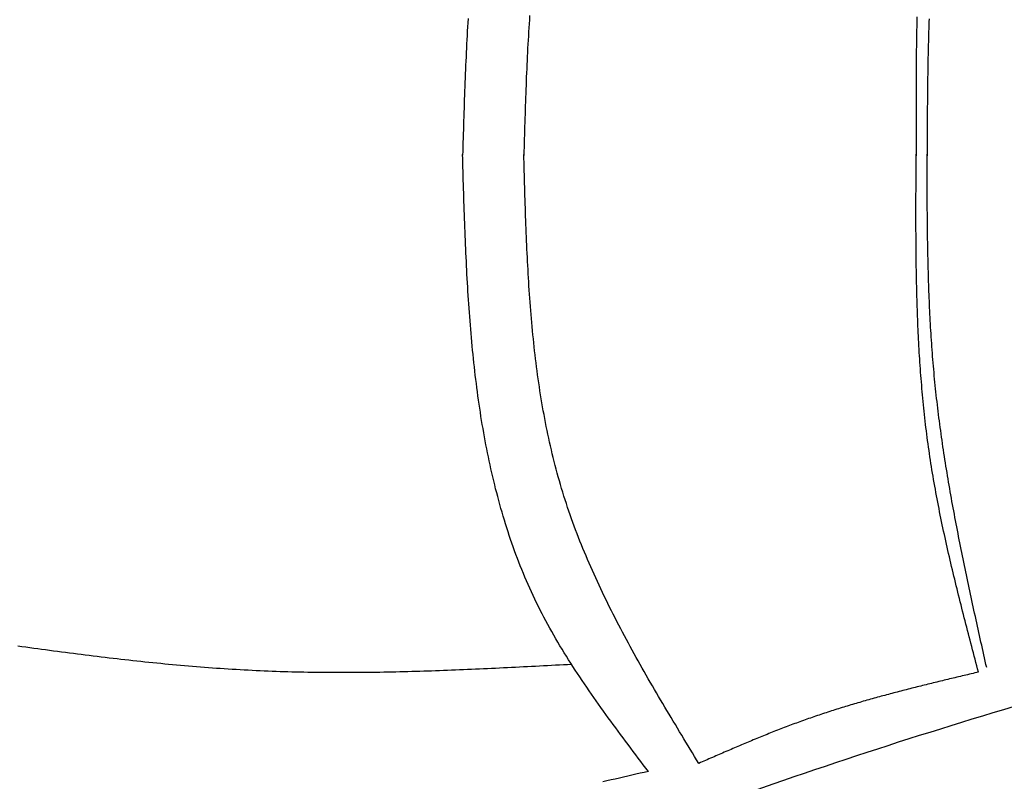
# Model space of a CAD drawing. Extents: x 715 to 7297, y -83 to 6060.
# Tile 13 of 93: x 1818 to 2921, y 1031 to 1884. Entities that reach past the tile are written whole.
import ezdxf

# ---------------------------------------------------------------- set-up
doc = ezdxf.new("R2010")
doc.units = 0
doc.layers.add('CAR', color=10, linetype='CONTINUOUS')

msp = doc.modelspace()

# ---------------------------------------------------------------- linework, layer by layer
at = {"layer": 'CAR'}
for points in [[(2389.09, 1888.66, 0), (2388.77, 1884.09, 0), (2388.47, 1879.52, 0), (2388.17, 1874.95, 0), (2387.89, 1870.37, 0), (2387.62, 1865.79, 0), (2387.35, 1861.21, 0), (2387.1, 1856.62, 0), (2386.85, 1852.04, 0), (2386.61, 1847.44, 0), (2386.38, 1842.85, 0), (2386.16, 1838.26, 0), (2385.95, 1833.66, 0), (2385.74, 1829.06, 0), (2385.55, 1824.46, 0), (2385.35, 1819.85, 0), (2385.17, 1815.25, 0), (2384.99, 1810.64, 0), (2384.81, 1806.03, 0), (2384.65, 1801.42, 0), (2384.48, 1796.8, 0), (2384.32, 1792.19, 0), (2384.17, 1787.57, 0), (2384.02, 1782.96, 0), (2383.87, 1778.34, 0), (2383.73, 1773.72, 0), (2383.59, 1769.1, 0), (2383.45, 1764.48, 0), (2383.32, 1759.86, 0), (2383.18, 1755.24, 0), (2383.05, 1750.61, 0), (2382.92, 1745.99, 0), (2382.79, 1741.37, 0), (2382.66, 1736.74, 0), (2382.54, 1732.12, 0)], [(2823.02, 1887.23, 0), (2822.92, 1883.53, 0), (2822.83, 1879.84, 0), (2822.74, 1876.15, 0), (2822.66, 1872.45, 0), (2822.59, 1868.75, 0), (2822.52, 1865.06, 0), (2822.45, 1861.36, 0), (2822.39, 1857.66, 0), (2822.33, 1853.96, 0), (2822.28, 1850.26, 0), (2822.23, 1846.56, 0), (2822.19, 1842.86, 0), (2822.15, 1839.16, 0), (2822.12, 1835.46, 0), (2822.08, 1831.76, 0), (2822.06, 1828.06, 0), (2822.03, 1824.35, 0), (2822.01, 1820.65, 0), (2821.99, 1816.94, 0), (2821.98, 1813.24, 0), (2821.97, 1809.54, 0), (2821.96, 1805.83, 0), (2821.95, 1802.12, 0), (2821.95, 1798.42, 0), (2821.94, 1794.71, 0), (2821.95, 1791.01, 0), (2821.95, 1787.3, 0), (2821.95, 1783.59, 0), (2821.96, 1779.89, 0), (2821.97, 1776.18, 0), (2821.98, 1772.47, 0), (2821.99, 1768.76, 0), (2822.01, 1765.05, 0), (2822.02, 1761.35, 0), (2822.03, 1757.64, 0), (2822.05, 1753.93, 0), (2822.07, 1750.22, 0), (2822.09, 1746.51, 0), (2822.1, 1742.8, 0), (2822.12, 1739.09, 0), (2822.14, 1735.39, 0), (2822.16, 1731.68, 0)], [(2320.11, 1885.49, 0), (2319.82, 1880.74, 0), (2319.53, 1875.98, 0), (2319.26, 1871.22, 0), (2318.99, 1866.46, 0), (2318.74, 1861.7, 0), (2318.49, 1856.93, 0), (2318.25, 1852.15, 0), (2318.02, 1847.38, 0), (2317.79, 1842.6, 0), (2317.57, 1837.82, 0), (2317.36, 1833.04, 0), (2317.16, 1828.25, 0), (2316.96, 1823.46, 0), (2316.76, 1818.67, 0), (2316.58, 1813.88, 0), (2316.39, 1809.09, 0), (2316.22, 1804.29, 0), (2316.04, 1799.49, 0), (2315.87, 1794.69, 0), (2315.71, 1789.89, 0), (2315.55, 1785.09, 0), (2315.39, 1780.28, 0), (2315.24, 1775.48, 0), (2315.08, 1770.67, 0), (2314.93, 1765.86, 0), (2314.79, 1761.05, 0), (2314.64, 1756.24, 0), (2314.5, 1751.43, 0), (2314.36, 1746.62, 0), (2314.21, 1741.81, 0), (2314.07, 1737, 0), (2313.93, 1732.19, 0)], [(2836.61, 1885.18, 0), (2836.47, 1881.54, 0), (2836.35, 1877.89, 0), (2836.22, 1874.24, 0), (2836.1, 1870.59, 0), (2835.99, 1866.95, 0), (2835.89, 1863.3, 0), (2835.78, 1859.65, 0), (2835.69, 1856, 0), (2835.6, 1852.34, 0), (2835.51, 1848.69, 0), (2835.43, 1845.04, 0), (2835.35, 1841.39, 0), (2835.27, 1837.73, 0), (2835.2, 1834.08, 0), (2835.14, 1830.43, 0), (2835.08, 1826.77, 0), (2835.02, 1823.12, 0), (2834.96, 1819.46, 0), (2834.91, 1815.81, 0), (2834.87, 1812.15, 0), (2834.82, 1808.5, 0), (2834.78, 1804.84, 0), (2834.74, 1801.18, 0), (2834.71, 1797.52, 0), (2834.67, 1793.87, 0), (2834.64, 1790.21, 0), (2834.61, 1786.55, 0), (2834.59, 1782.89, 0), (2834.56, 1779.24, 0), (2834.54, 1775.58, 0), (2834.52, 1771.92, 0), (2834.5, 1768.26, 0), (2834.48, 1764.6, 0), (2834.47, 1760.94, 0), (2834.45, 1757.28, 0), (2834.44, 1753.62, 0), (2834.42, 1749.96, 0), (2834.41, 1746.3, 0), (2834.4, 1742.64, 0), (2834.39, 1738.98, 0), (2834.37, 1735.32, 0), (2834.36, 1731.66, 0)], [(2522.11, 1042.07, 0), (2519.27, 1045.81, 0), (2516.43, 1049.55, 0), (2513.59, 1053.3, 0), (2510.76, 1057.04, 0), (2507.93, 1060.78, 0), (2505.1, 1064.53, 0), (2502.27, 1068.27, 0), (2499.46, 1072.02, 0), (2496.64, 1075.77, 0), (2493.84, 1079.53, 0), (2491.04, 1083.28, 0), (2488.24, 1087.04, 0), (2485.46, 1090.81, 0), (2482.69, 1094.57, 0), (2479.92, 1098.34, 0), (2477.17, 1102.12, 0), (2474.43, 1105.9, 0), (2471.7, 1109.68, 0), (2468.98, 1113.47, 0), (2466.27, 1117.26, 0), (2463.58, 1121.06, 0), (2460.91, 1124.87, 0), (2458.25, 1128.68, 0), (2455.61, 1132.5, 0), (2452.98, 1136.32, 0), (2450.37, 1140.15, 0), (2447.78, 1143.99, 0), (2445.21, 1147.84, 0), (2442.66, 1151.69, 0), (2440.13, 1155.56, 0), (2437.62, 1159.43, 0), (2435.13, 1163.31, 0), (2432.67, 1167.2, 0), (2430.23, 1171.1, 0), (2427.81, 1175, 0), (2425.42, 1178.92, 0), (2423.05, 1182.85, 0), (2420.71, 1186.79, 0), (2418.39, 1190.74, 0), (2416.11, 1194.7, 0), (2413.85, 1198.67, 0), (2411.62, 1202.65, 0), (2409.42, 1206.64, 0), (2407.25, 1210.65, 0), (2405.12, 1214.67, 0), (2403.01, 1218.7, 0), (2400.94, 1222.74, 0), (2398.9, 1226.8, 0), (2396.89, 1230.87, 0), (2394.92, 1234.96, 0), (2392.98, 1239.05, 0), (2391.07, 1243.16, 0), (2389.2, 1247.29, 0), (2387.36, 1251.42, 0), (2385.55, 1255.57, 0), (2383.78, 1259.73, 0), (2382.03, 1263.91, 0), (2380.32, 1268.1, 0), (2378.63, 1272.29, 0), (2376.98, 1276.5, 0), (2375.36, 1280.73, 0), (2373.77, 1284.96, 0), (2372.2, 1289.21, 0), (2370.67, 1293.47, 0), (2369.17, 1297.74, 0), (2367.69, 1302.02, 0), (2366.25, 1306.31, 0), (2364.83, 1310.61, 0), (2363.44, 1314.93, 0), (2362.07, 1319.25, 0), (2360.74, 1323.59, 0), (2359.43, 1327.94, 0), (2358.15, 1332.3, 0), (2356.89, 1336.66, 0), (2355.66, 1341.04, 0), (2354.46, 1345.43, 0), (2353.28, 1349.83, 0), (2352.13, 1354.24, 0), (2351, 1358.66, 0), (2349.89, 1363.08, 0), (2348.81, 1367.52, 0), (2347.76, 1371.97, 0), (2346.72, 1376.42, 0), (2345.71, 1380.89, 0), (2344.73, 1385.37, 0), (2343.76, 1389.85, 0), (2342.82, 1394.34, 0), (2341.9, 1398.84, 0), (2341.01, 1403.35, 0), (2340.13, 1407.87, 0), (2339.27, 1412.4, 0), (2338.44, 1416.93, 0), (2337.63, 1421.48, 0), (2336.83, 1426.03, 0), (2336.06, 1430.59, 0), (2335.31, 1435.15, 0), (2334.57, 1439.73, 0), (2333.86, 1444.31, 0), (2333.16, 1448.9, 0), (2332.48, 1453.5, 0), (2331.82, 1458.1, 0), (2331.18, 1462.71, 0), (2330.55, 1467.33, 0), (2329.94, 1471.95, 0), (2329.35, 1476.58, 0), (2328.78, 1481.22, 0), (2328.22, 1485.87, 0), (2327.67, 1490.52, 0), (2327.15, 1495.17, 0), (2326.64, 1499.84, 0), (2326.14, 1504.51, 0), (2325.66, 1509.18, 0), (2325.19, 1513.86, 0), (2324.74, 1518.55, 0), (2324.3, 1523.24, 0), (2323.87, 1527.93, 0), (2323.46, 1532.64, 0), (2323.06, 1537.34, 0), (2322.67, 1542.05, 0), (2322.29, 1546.77, 0), (2321.93, 1551.49, 0), (2321.58, 1556.22, 0), (2321.24, 1560.95, 0), (2320.91, 1565.68, 0), (2320.59, 1570.42, 0), (2320.28, 1575.17, 0), (2319.98, 1579.91, 0), (2319.69, 1584.67, 0), (2319.41, 1589.42, 0), (2319.14, 1594.18, 0), (2318.88, 1598.94, 0), (2318.63, 1603.71, 0), (2318.38, 1608.48, 0), (2318.15, 1613.25, 0), (2317.92, 1618.02, 0), (2317.7, 1622.8, 0), (2317.48, 1627.58, 0), (2317.28, 1632.37, 0), (2317.07, 1637.15, 0), (2316.88, 1641.94, 0), (2316.69, 1646.73, 0), (2316.51, 1651.52, 0), (2316.33, 1656.32, 0), (2316.16, 1661.11, 0), (2315.99, 1665.91, 0), (2315.82, 1670.71, 0), (2315.66, 1675.52, 0), (2315.5, 1680.32, 0), (2315.35, 1685.12, 0), (2315.2, 1689.93, 0), (2315.05, 1694.74, 0), (2314.91, 1699.55, 0), (2314.76, 1704.35, 0), (2314.62, 1709.16, 0), (2314.48, 1713.97, 0), (2314.34, 1718.78, 0), (2314.21, 1723.6, 0), (2314.07, 1728.41, 0), (2313.93, 1733.22, 0)], [(2578.53, 1051.03, 0), (2576.14, 1054.97, 0), (2573.75, 1058.91, 0), (2571.36, 1062.86, 0), (2568.97, 1066.8, 0), (2566.58, 1070.74, 0), (2564.19, 1074.68, 0), (2561.8, 1078.63, 0), (2559.42, 1082.57, 0), (2557.04, 1086.52, 0), (2554.67, 1090.47, 0), (2552.3, 1094.42, 0), (2549.93, 1098.36, 0), (2547.56, 1102.32, 0), (2545.21, 1106.27, 0), (2542.85, 1110.22, 0), (2540.51, 1114.18, 0), (2538.17, 1118.14, 0), (2535.83, 1122.1, 0), (2533.51, 1126.06, 0), (2531.19, 1130.02, 0), (2528.87, 1133.99, 0), (2526.57, 1137.96, 0), (2524.27, 1141.93, 0), (2521.99, 1145.9, 0), (2519.71, 1149.88, 0), (2517.44, 1153.86, 0), (2515.18, 1157.84, 0), (2512.94, 1161.83, 0), (2510.7, 1165.81, 0), (2508.48, 1169.81, 0), (2506.26, 1173.8, 0), (2504.06, 1177.8, 0), (2501.87, 1181.8, 0), (2499.69, 1185.81, 0), (2497.53, 1189.82, 0), (2495.38, 1193.84, 0), (2493.24, 1197.86, 0), (2491.12, 1201.88, 0), (2489.01, 1205.91, 0), (2486.92, 1209.94, 0), (2484.84, 1213.98, 0), (2482.78, 1218.02, 0), (2480.74, 1222.06, 0), (2478.71, 1226.12, 0), (2476.7, 1230.17, 0), (2474.7, 1234.23, 0), (2472.73, 1238.3, 0), (2470.77, 1242.37, 0), (2468.83, 1246.45, 0), (2466.91, 1250.54, 0), (2465.01, 1254.63, 0), (2463.13, 1258.72, 0), (2461.26, 1262.82, 0), (2459.42, 1266.93, 0), (2457.6, 1271.04, 0), (2455.8, 1275.16, 0), (2454.02, 1279.29, 0), (2452.27, 1283.42, 0), (2450.53, 1287.56, 0), (2448.82, 1291.71, 0), (2447.14, 1295.87, 0), (2445.47, 1300.03, 0), (2443.83, 1304.19, 0), (2442.22, 1308.37, 0), (2440.62, 1312.55, 0), (2439.06, 1316.74, 0), (2437.52, 1320.94, 0), (2436, 1325.15, 0), (2434.51, 1329.36, 0), (2433.05, 1333.58, 0), (2431.62, 1337.81, 0), (2430.21, 1342.05, 0), (2428.83, 1346.3, 0), (2427.48, 1350.55, 0), (2426.15, 1354.81, 0), (2424.86, 1359.09, 0), (2423.59, 1363.37, 0), (2422.35, 1367.65, 0), (2421.14, 1371.95, 0), (2419.95, 1376.25, 0), (2418.79, 1380.57, 0), (2417.66, 1384.89, 0), (2416.55, 1389.22, 0), (2415.47, 1393.55, 0), (2414.41, 1397.9, 0), (2413.38, 1402.25, 0), (2412.38, 1406.61, 0), (2411.39, 1410.97, 0), (2410.43, 1415.34, 0), (2409.5, 1419.72, 0), (2408.59, 1424.11, 0), (2407.7, 1428.5, 0), (2406.83, 1432.9, 0), (2405.98, 1437.31, 0), (2405.16, 1441.73, 0), (2404.36, 1446.15, 0), (2403.58, 1450.57, 0), (2402.82, 1455, 0), (2402.08, 1459.44, 0), (2401.36, 1463.89, 0), (2400.66, 1468.34, 0), (2399.98, 1472.8, 0), (2399.32, 1477.26, 0), (2398.68, 1481.73, 0), (2398.06, 1486.2, 0), (2397.45, 1490.68, 0), (2396.87, 1495.16, 0), (2396.3, 1499.65, 0), (2395.74, 1504.15, 0), (2395.21, 1508.65, 0), (2394.69, 1513.15, 0), (2394.19, 1517.66, 0), (2393.7, 1522.18, 0), (2393.23, 1526.7, 0), (2392.77, 1531.22, 0), (2392.33, 1535.75, 0), (2391.9, 1540.28, 0), (2391.49, 1544.82, 0), (2391.09, 1549.36, 0), (2390.7, 1553.9, 0), (2390.33, 1558.45, 0), (2389.97, 1563.01, 0), (2389.62, 1567.56, 0), (2389.28, 1572.12, 0), (2388.96, 1576.69, 0), (2388.65, 1581.25, 0), (2388.34, 1585.82, 0), (2388.05, 1590.4, 0), (2387.77, 1594.97, 0), (2387.5, 1599.55, 0), (2387.24, 1604.14, 0), (2386.99, 1608.72, 0), (2386.75, 1613.31, 0), (2386.52, 1617.9, 0), (2386.29, 1622.49, 0), (2386.07, 1627.09, 0), (2385.86, 1631.69, 0), (2385.66, 1636.29, 0), (2385.47, 1640.89, 0), (2385.28, 1645.49, 0), (2385.1, 1650.1, 0), (2384.92, 1654.71, 0), (2384.75, 1659.32, 0), (2384.59, 1663.93, 0), (2384.43, 1668.54, 0), (2384.27, 1673.16, 0), (2384.12, 1677.77, 0), (2383.98, 1682.39, 0), (2383.83, 1687.01, 0), (2383.69, 1691.63, 0), (2383.56, 1696.25, 0), (2383.42, 1700.87, 0), (2383.29, 1705.49, 0), (2383.16, 1710.11, 0), (2383.04, 1714.74, 0), (2382.91, 1719.36, 0), (2382.78, 1723.98, 0), (2382.66, 1728.61, 0), (2382.54, 1733.23, 0)], [(2891.95, 1153.31, 0), (2891, 1156.89, 0), (2890.06, 1160.47, 0), (2889.12, 1164.05, 0), (2888.17, 1167.63, 0), (2887.23, 1171.22, 0), (2886.29, 1174.8, 0), (2885.35, 1178.38, 0), (2884.41, 1181.96, 0), (2883.47, 1185.54, 0), (2882.54, 1189.12, 0), (2881.6, 1192.7, 0), (2880.67, 1196.29, 0), (2879.74, 1199.87, 0), (2878.81, 1203.45, 0), (2877.89, 1207.04, 0), (2876.96, 1210.62, 0), (2876.04, 1214.2, 0), (2875.13, 1217.79, 0), (2874.21, 1221.37, 0), (2873.3, 1224.96, 0), (2872.39, 1228.54, 0), (2871.49, 1232.13, 0), (2870.59, 1235.72, 0), (2869.7, 1239.3, 0), (2868.81, 1242.89, 0), (2867.92, 1246.48, 0), (2867.04, 1250.07, 0), (2866.16, 1253.66, 0), (2865.29, 1257.25, 0), (2864.42, 1260.84, 0), (2863.56, 1264.43, 0), (2862.7, 1268.02, 0), (2861.85, 1271.62, 0), (2861.01, 1275.21, 0), (2860.17, 1278.8, 0), (2859.34, 1282.4, 0), (2858.51, 1286, 0), (2857.69, 1289.59, 0), (2856.88, 1293.19, 0), (2856.07, 1296.79, 0), (2855.27, 1300.39, 0), (2854.48, 1303.99, 0), (2853.7, 1307.59, 0), (2852.92, 1311.2, 0), (2852.15, 1314.8, 0), (2851.39, 1318.41, 0), (2850.64, 1322.01, 0), (2849.89, 1325.62, 0), (2849.16, 1329.23, 0), (2848.43, 1332.84, 0), (2847.71, 1336.45, 0), (2847, 1340.06, 0), (2846.3, 1343.67, 0), (2845.61, 1347.29, 0), (2844.93, 1350.9, 0), (2844.26, 1354.52, 0), (2843.6, 1358.14, 0), (2842.95, 1361.76, 0), (2842.3, 1365.38, 0), (2841.67, 1369, 0), (2841.05, 1372.62, 0), (2840.44, 1376.25, 0), (2839.85, 1379.88, 0), (2839.26, 1383.5, 0), (2838.68, 1387.13, 0), (2838.12, 1390.76, 0), (2837.57, 1394.4, 0), (2837.03, 1398.03, 0), (2836.5, 1401.67, 0), (2835.98, 1405.3, 0), (2835.48, 1408.94, 0), (2834.98, 1412.58, 0), (2834.5, 1416.23, 0), (2834.03, 1419.87, 0), (2833.58, 1423.52, 0), (2833.13, 1427.16, 0), (2832.69, 1430.81, 0), (2832.27, 1434.46, 0), (2831.85, 1438.11, 0), (2831.45, 1441.76, 0), (2831.06, 1445.42, 0), (2830.68, 1449.07, 0), (2830.31, 1452.73, 0), (2829.95, 1456.39, 0), (2829.59, 1460.05, 0), (2829.25, 1463.71, 0), (2828.92, 1467.37, 0), (2828.6, 1471.03, 0), (2828.29, 1474.7, 0), (2827.99, 1478.36, 0), (2827.69, 1482.03, 0), (2827.41, 1485.7, 0), (2827.13, 1489.37, 0), (2826.87, 1493.04, 0), (2826.61, 1496.71, 0), (2826.36, 1500.38, 0), (2826.12, 1504.06, 0), (2825.89, 1507.73, 0), (2825.66, 1511.41, 0), (2825.45, 1515.09, 0), (2825.24, 1518.76, 0), (2825.04, 1522.44, 0), (2824.85, 1526.12, 0), (2824.66, 1529.81, 0), (2824.49, 1533.49, 0), (2824.32, 1537.17, 0), (2824.15, 1540.86, 0), (2824, 1544.54, 0), (2823.85, 1548.23, 0), (2823.7, 1551.91, 0), (2823.57, 1555.6, 0), (2823.44, 1559.29, 0), (2823.32, 1562.98, 0), (2823.2, 1566.67, 0), (2823.09, 1570.36, 0), (2822.98, 1574.05, 0), (2822.88, 1577.75, 0), (2822.79, 1581.44, 0), (2822.7, 1585.13, 0), (2822.62, 1588.83, 0), (2822.54, 1592.52, 0), (2822.47, 1596.22, 0), (2822.4, 1599.92, 0), (2822.34, 1603.62, 0), (2822.28, 1607.31, 0), (2822.23, 1611.01, 0), (2822.18, 1614.71, 0), (2822.14, 1618.41, 0), (2822.1, 1622.11, 0), (2822.06, 1625.81, 0), (2822.03, 1629.52, 0), (2822, 1633.22, 0), (2821.97, 1636.92, 0), (2821.95, 1640.62, 0), (2821.94, 1644.33, 0), (2821.92, 1648.03, 0), (2821.91, 1651.74, 0), (2821.9, 1655.44, 0), (2821.89, 1659.15, 0), (2821.89, 1662.85, 0), (2821.89, 1666.56, 0), (2821.89, 1670.26, 0), (2821.9, 1673.97, 0), (2821.9, 1677.68, 0), (2821.91, 1681.38, 0), (2821.92, 1685.09, 0), (2821.93, 1688.8, 0), (2821.95, 1692.51, 0), (2821.96, 1696.21, 0), (2821.98, 1699.92, 0), (2821.99, 1703.63, 0), (2822.01, 1707.34, 0), (2822.03, 1711.05, 0), (2822.05, 1714.76, 0), (2822.07, 1718.46, 0), (2822.1, 1722.17, 0), (2822.12, 1725.88, 0), (2822.14, 1729.59, 0), (2822.16, 1733.3, 0)], [(2901.12, 1158.37, 0), (2900.32, 1161.95, 0), (2899.53, 1165.52, 0), (2898.73, 1169.1, 0), (2897.93, 1172.67, 0), (2897.14, 1176.25, 0), (2896.34, 1179.82, 0), (2895.55, 1183.4, 0), (2894.75, 1186.98, 0), (2893.96, 1190.55, 0), (2893.17, 1194.13, 0), (2892.38, 1197.71, 0), (2891.59, 1201.28, 0), (2890.8, 1204.86, 0), (2890.01, 1208.44, 0), (2889.22, 1212.01, 0), (2888.44, 1215.59, 0), (2887.66, 1219.17, 0), (2886.88, 1222.74, 0), (2886.1, 1226.32, 0), (2885.32, 1229.9, 0), (2884.55, 1233.48, 0), (2883.78, 1237.06, 0), (2883.01, 1240.64, 0), (2882.24, 1244.21, 0), (2881.48, 1247.79, 0), (2880.72, 1251.37, 0), (2879.96, 1254.95, 0), (2879.2, 1258.53, 0), (2878.45, 1262.11, 0), (2877.7, 1265.69, 0), (2876.96, 1269.28, 0), (2876.21, 1272.86, 0), (2875.47, 1276.44, 0), (2874.74, 1280.02, 0), (2874.01, 1283.6, 0), (2873.28, 1287.19, 0), (2872.56, 1290.77, 0), (2871.84, 1294.35, 0), (2871.12, 1297.94, 0), (2870.41, 1301.52, 0), (2869.7, 1305.11, 0), (2869, 1308.7, 0), (2868.3, 1312.28, 0), (2867.61, 1315.87, 0), (2866.92, 1319.46, 0), (2866.24, 1323.04, 0), (2865.56, 1326.63, 0), (2864.89, 1330.22, 0), (2864.22, 1333.81, 0), (2863.56, 1337.4, 0), (2862.9, 1340.99, 0), (2862.25, 1344.58, 0), (2861.61, 1348.17, 0), (2860.97, 1351.77, 0), (2860.34, 1355.36, 0), (2859.71, 1358.95, 0), (2859.09, 1362.55, 0), (2858.47, 1366.14, 0), (2857.86, 1369.74, 0), (2857.26, 1373.34, 0), (2856.67, 1376.93, 0), (2856.08, 1380.53, 0), (2855.5, 1384.13, 0), (2854.92, 1387.73, 0), (2854.36, 1391.33, 0), (2853.8, 1394.93, 0), (2853.24, 1398.53, 0), (2852.7, 1402.14, 0), (2852.16, 1405.74, 0), (2851.63, 1409.34, 0), (2851.11, 1412.95, 0), (2850.59, 1416.55, 0), (2850.08, 1420.16, 0), (2849.58, 1423.77, 0), (2849.09, 1427.38, 0), (2848.61, 1430.99, 0), (2848.14, 1434.6, 0), (2847.67, 1438.21, 0), (2847.21, 1441.82, 0), (2846.77, 1445.43, 0), (2846.33, 1449.05, 0), (2845.9, 1452.66, 0), (2845.48, 1456.28, 0), (2845.06, 1459.89, 0), (2844.66, 1463.51, 0), (2844.27, 1467.13, 0), (2843.88, 1470.75, 0), (2843.51, 1474.37, 0), (2843.14, 1477.99, 0), (2842.79, 1481.61, 0), (2842.44, 1485.24, 0), (2842.11, 1488.86, 0), (2841.78, 1492.49, 0), (2841.47, 1496.12, 0), (2841.16, 1499.74, 0), (2840.86, 1503.37, 0), (2840.57, 1507, 0), (2840.29, 1510.63, 0), (2840.02, 1514.27, 0), (2839.76, 1517.9, 0), (2839.51, 1521.53, 0), (2839.26, 1525.17, 0), (2839.02, 1528.8, 0), (2838.79, 1532.44, 0), (2838.57, 1536.07, 0), (2838.36, 1539.71, 0), (2838.15, 1543.35, 0), (2837.95, 1546.99, 0), (2837.76, 1550.63, 0), (2837.58, 1554.27, 0), (2837.4, 1557.91, 0), (2837.23, 1561.56, 0), (2837.07, 1565.2, 0), (2836.91, 1568.84, 0), (2836.76, 1572.49, 0), (2836.62, 1576.13, 0), (2836.48, 1579.78, 0), (2836.35, 1583.43, 0), (2836.22, 1587.07, 0), (2836.1, 1590.72, 0), (2835.99, 1594.37, 0), (2835.88, 1598.02, 0), (2835.77, 1601.67, 0), (2835.68, 1605.32, 0), (2835.58, 1608.97, 0), (2835.49, 1612.62, 0), (2835.41, 1616.27, 0), (2835.33, 1619.92, 0), (2835.26, 1623.58, 0), (2835.18, 1627.23, 0), (2835.12, 1630.88, 0), (2835.06, 1634.54, 0), (2835, 1638.19, 0), (2834.94, 1641.85, 0), (2834.89, 1645.5, 0), (2834.84, 1649.16, 0), (2834.8, 1652.81, 0), (2834.76, 1656.47, 0), (2834.72, 1660.13, 0), (2834.68, 1663.78, 0), (2834.65, 1667.44, 0), (2834.62, 1671.1, 0), (2834.59, 1674.76, 0), (2834.57, 1678.41, 0), (2834.54, 1682.07, 0), (2834.52, 1685.73, 0), (2834.5, 1689.39, 0), (2834.49, 1693.05, 0), (2834.47, 1696.71, 0), (2834.45, 1700.37, 0), (2834.44, 1704.02, 0), (2834.43, 1707.68, 0), (2834.42, 1711.34, 0), (2834.41, 1715, 0), (2834.4, 1718.66, 0), (2834.39, 1722.32, 0), (2834.38, 1725.98, 0), (2834.37, 1729.64, 0), (2834.36, 1733.3, 0)], [(2436.06, 1161.85, 0), (2431.58, 1161.61, 0), (2427.1, 1161.37, 0), (2422.62, 1161.13, 0), (2418.14, 1160.89, 0), (2413.66, 1160.66, 0), (2409.18, 1160.42, 0), (2404.7, 1160.18, 0), (2400.22, 1159.95, 0), (2395.74, 1159.71, 0), (2391.26, 1159.48, 0), (2386.78, 1159.25, 0), (2382.3, 1159.02, 0), (2377.82, 1158.79, 0), (2373.34, 1158.57, 0), (2368.86, 1158.34, 0), (2364.38, 1158.12, 0), (2359.9, 1157.9, 0), (2355.42, 1157.68, 0), (2350.94, 1157.47, 0), (2346.46, 1157.26, 0), (2341.98, 1157.05, 0), (2337.5, 1156.84, 0), (2333.02, 1156.64, 0), (2328.55, 1156.44, 0), (2324.07, 1156.25, 0), (2319.59, 1156.05, 0), (2315.11, 1155.86, 0), (2310.63, 1155.68, 0), (2306.15, 1155.5, 0), (2301.68, 1155.32, 0), (2297.2, 1155.15, 0), (2292.72, 1154.98, 0), (2288.25, 1154.82, 0), (2283.77, 1154.66, 0), (2279.29, 1154.51, 0), (2274.82, 1154.36, 0), (2270.34, 1154.22, 0), (2265.86, 1154.08, 0), (2261.39, 1153.95, 0), (2256.91, 1153.82, 0), (2252.44, 1153.7, 0), (2247.96, 1153.59, 0), (2243.49, 1153.48, 0), (2239.01, 1153.38, 0), (2234.54, 1153.28, 0), (2230.06, 1153.19, 0), (2225.59, 1153.11, 0), (2221.12, 1153.03, 0), (2216.65, 1152.97, 0), (2212.17, 1152.9, 0), (2207.7, 1152.85, 0), (2203.23, 1152.8, 0), (2198.76, 1152.76, 0), (2194.29, 1152.73, 0), (2189.82, 1152.71, 0), (2185.34, 1152.69, 0), (2180.87, 1152.68, 0), (2176.4, 1152.68, 0), (2171.94, 1152.69, 0), (2167.47, 1152.71, 0), (2163, 1152.73, 0), (2158.53, 1152.77, 0), (2154.06, 1152.81, 0), (2149.59, 1152.86, 0), (2145.13, 1152.93, 0), (2140.66, 1153, 0), (2136.2, 1153.08, 0), (2131.73, 1153.17, 0), (2127.26, 1153.27, 0), (2122.8, 1153.38, 0), (2118.34, 1153.5, 0), (2113.87, 1153.63, 0), (2109.41, 1153.77, 0), (2104.95, 1153.92, 0), (2100.48, 1154.09, 0), (2096.02, 1154.26, 0), (2091.56, 1154.44, 0), (2087.1, 1154.64, 0), (2082.64, 1154.85, 0), (2078.18, 1155.06, 0), (2073.72, 1155.29, 0), (2069.26, 1155.53, 0), (2064.8, 1155.78, 0), (2060.34, 1156.04, 0), (2055.89, 1156.31, 0), (2051.43, 1156.59, 0), (2046.97, 1156.88, 0), (2042.52, 1157.18, 0), (2038.06, 1157.49, 0), (2033.61, 1157.81, 0), (2029.15, 1158.14, 0), (2024.7, 1158.48, 0), (2020.24, 1158.83, 0), (2015.79, 1159.18, 0), (2011.33, 1159.55, 0), (2006.88, 1159.92, 0), (2002.43, 1160.31, 0), (1997.98, 1160.7, 0), (1993.53, 1161.1, 0), (1989.07, 1161.5, 0), (1984.62, 1161.92, 0), (1980.17, 1162.34, 0), (1975.72, 1162.78, 0), (1971.27, 1163.22, 0), (1966.82, 1163.66, 0), (1962.37, 1164.12, 0), (1957.93, 1164.58, 0), (1953.48, 1165.05, 0), (1949.03, 1165.52, 0), (1944.58, 1166.01, 0), (1940.13, 1166.5, 0), (1935.69, 1166.99, 0), (1931.24, 1167.49, 0), (1926.79, 1168, 0), (1922.35, 1168.52, 0), (1917.9, 1169.04, 0), (1913.45, 1169.57, 0), (1909.01, 1170.1, 0), (1904.56, 1170.64, 0), (1900.12, 1171.18, 0), (1895.67, 1171.73, 0), (1891.23, 1172.28, 0), (1886.78, 1172.84, 0), (1882.34, 1173.41, 0), (1877.89, 1173.98, 0), (1873.45, 1174.55, 0), (1869.01, 1175.13, 0), (1864.56, 1175.71, 0), (1860.12, 1176.3, 0), (1855.68, 1176.89, 0), (1851.23, 1177.48, 0), (1846.79, 1178.08, 0), (1842.35, 1178.68, 0), (1837.91, 1179.29, 0), (1833.47, 1179.9, 0), (1829.02, 1180.51, 0), (1824.58, 1181.13, 0), (1820.14, 1181.75, 0), (1815.7, 1182.37, 0)], [(2891.95, 1153.31, 0), (2889.92, 1152.83, 0), (2887.89, 1152.35, 0), (2885.87, 1151.87, 0), (2883.84, 1151.39, 0), (2881.82, 1150.91, 0), (2879.79, 1150.42, 0), (2877.76, 1149.94, 0), (2875.74, 1149.46, 0), (2873.71, 1148.98, 0), (2871.68, 1148.5, 0), (2869.66, 1148.01, 0), (2867.63, 1147.53, 0), (2865.61, 1147.04, 0), (2863.58, 1146.56, 0), (2861.56, 1146.07, 0), (2859.53, 1145.59, 0), (2857.51, 1145.1, 0), (2855.48, 1144.61, 0), (2853.46, 1144.12, 0), (2851.44, 1143.63, 0), (2849.41, 1143.14, 0), (2847.39, 1142.65, 0), (2845.37, 1142.16, 0), (2843.34, 1141.67, 0), (2841.32, 1141.17, 0), (2839.3, 1140.68, 0), (2837.28, 1140.18, 0), (2835.26, 1139.68, 0), (2833.24, 1139.18, 0), (2831.22, 1138.68, 0), (2829.2, 1138.18, 0), (2827.18, 1137.68, 0), (2825.16, 1137.17, 0), (2823.14, 1136.67, 0), (2821.13, 1136.16, 0), (2819.11, 1135.65, 0), (2817.09, 1135.14, 0), (2815.08, 1134.63, 0), (2813.06, 1134.11, 0), (2811.05, 1133.6, 0), (2809.03, 1133.08, 0), (2807.02, 1132.56, 0), (2805.01, 1132.04, 0), (2802.99, 1131.51, 0), (2800.98, 1130.99, 0), (2798.97, 1130.46, 0), (2796.96, 1129.93, 0), (2794.95, 1129.4, 0), (2792.94, 1128.86, 0), (2790.94, 1128.33, 0), (2788.93, 1127.79, 0), (2786.92, 1127.25, 0), (2784.92, 1126.71, 0), (2782.91, 1126.16, 0), (2780.91, 1125.61, 0), (2778.91, 1125.06, 0), (2776.91, 1124.51, 0), (2774.9, 1123.95, 0), (2772.9, 1123.39, 0), (2770.9, 1122.83, 0), (2768.91, 1122.27, 0), (2766.91, 1121.7, 0), (2764.91, 1121.13, 0), (2762.92, 1120.56, 0), (2760.92, 1119.99, 0), (2758.93, 1119.41, 0), (2756.94, 1118.83, 0), (2754.94, 1118.24, 0), (2752.95, 1117.66, 0), (2750.97, 1117.07, 0), (2748.98, 1116.47, 0), (2746.99, 1115.88, 0), (2745, 1115.28, 0), (2743.02, 1114.67, 0), (2741.03, 1114.07, 0), (2739.05, 1113.46, 0), (2737.07, 1112.85, 0), (2735.09, 1112.23, 0), (2733.11, 1111.61, 0), (2731.13, 1110.98, 0), (2729.16, 1110.36, 0), (2727.18, 1109.73, 0), (2725.21, 1109.09, 0), (2723.24, 1108.45, 0), (2721.26, 1107.81, 0), (2719.29, 1107.16, 0), (2717.32, 1106.51, 0), (2715.36, 1105.86, 0), (2713.39, 1105.2, 0), (2711.43, 1104.54, 0), (2709.46, 1103.87, 0), (2707.5, 1103.2, 0), (2705.54, 1102.53, 0), (2703.58, 1101.85, 0), (2701.62, 1101.17, 0), (2699.67, 1100.48, 0), (2697.71, 1099.79, 0), (2695.76, 1099.09, 0), (2693.81, 1098.39, 0), (2691.86, 1097.69, 0), (2689.91, 1096.98, 0), (2687.96, 1096.27, 0), (2686.02, 1095.55, 0), (2684.07, 1094.83, 0), (2682.13, 1094.1, 0), (2680.19, 1093.37, 0), (2678.25, 1092.64, 0), (2676.31, 1091.9, 0), (2674.37, 1091.16, 0), (2672.43, 1090.42, 0), (2670.5, 1089.67, 0), (2668.56, 1088.92, 0), (2666.63, 1088.16, 0), (2664.7, 1087.41, 0), (2662.77, 1086.65, 0), (2660.84, 1085.88, 0), (2658.91, 1085.11, 0), (2656.98, 1084.34, 0), (2655.05, 1083.57, 0), (2653.13, 1082.79, 0), (2651.2, 1082.01, 0), (2649.28, 1081.23, 0), (2647.36, 1080.45, 0), (2645.43, 1079.66, 0), (2643.51, 1078.87, 0), (2641.59, 1078.08, 0), (2639.67, 1077.28, 0), (2637.76, 1076.49, 0), (2635.84, 1075.69, 0), (2633.92, 1074.89, 0), (2632, 1074.08, 0), (2630.09, 1073.28, 0), (2628.17, 1072.47, 0), (2626.26, 1071.66, 0), (2624.34, 1070.85, 0), (2622.43, 1070.04, 0), (2620.52, 1069.22, 0), (2618.61, 1068.41, 0), (2616.69, 1067.59, 0), (2614.78, 1066.77, 0), (2612.87, 1065.95, 0), (2610.96, 1065.13, 0), (2609.05, 1064.3, 0), (2607.14, 1063.48, 0), (2605.23, 1062.66, 0), (2603.33, 1061.83, 0), (2601.42, 1061, 0), (2599.51, 1060.17, 0), (2597.6, 1059.35, 0), (2595.69, 1058.52, 0), (2593.79, 1057.69, 0), (2591.88, 1056.85, 0), (2589.97, 1056.02, 0), (2588.07, 1055.19, 0), (2586.16, 1054.36, 0), (2584.25, 1053.53, 0), (2582.35, 1052.69, 0), (2580.44, 1051.86, 0), (2578.53, 1051.03, 0)], [(2522.11, 1042.07, 0), (2517.47, 1041, 0), (2512.83, 1039.92, 0), (2508.19, 1038.84, 0), (2503.55, 1037.77, 0), (2498.91, 1036.7, 0), (2494.28, 1035.63, 0), (2489.64, 1034.57, 0), (2485, 1033.51, 0), (2480.35, 1032.45, 0), (2475.71, 1031.4, 0), (2471.07, 1030.36, 0)]]:
    msp.add_polyline3d(points, dxfattribs=at)
msp.add_arc((4693.5866, -4826.8834), 6197.2071, 105.94535178, 109.59621581, dxfattribs=at)

doc.saveas('drawing.dxf')
